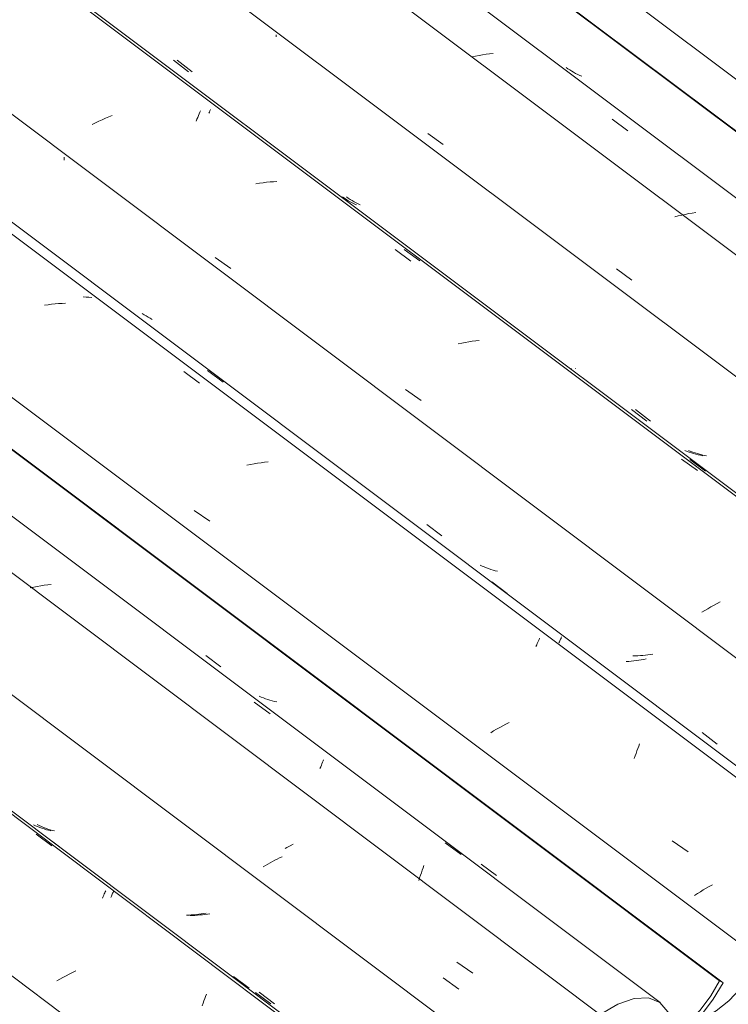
# Model space of a CAD drawing. Header units: metres. Extents: x 6.5 to 21.8, y 0.9 to 11.2.
# Tile 58 of 112: x 14.501 to 14.934, y 4.373 to 4.975. Entities that reach past the tile are written whole.
import ezdxf

# ---------------------------------------------------------------- set-up
doc = ezdxf.new("R2010")
doc.units = ezdxf.units.M
doc.layers.add('A-GLAZ-CWMG', color=7, linetype='Continuous', lineweight=5)
pattern_1 = [(35.687, (12.963, 6.495), (0.23241475, 0.22210937), [0.0118, -0.2028, 0.0118, -0.2028, -1.145]), (35.687, (12.963, 6.495), (0.23241475, 0.22210937), [-0.42922, 0.0118, -0.41741, 0.0118, -0.2028, -0.50075]), (35.687, (12.963, 6.495), (0.23241475, 0.22210937), [-1.073, 0.0118, -0.13127, 0.0118, -0.34588]), (137.177, (13.05, 6.586), (-0.1665248, 0.04396), [0.00654, -0.11229, 0.00654, -0.74603]), (137.177, (13.05, 6.586), (-0.1665248, 0.04396), [-0.12536, -0.11229, 0.00654, -0.23112, -0.39609]), (137.177, (13.05, 6.586), (-0.1665248, 0.04396), [-0.47531, 0.00654, -0.11229, 0.00654, -0.27073]), (137.177, (13.05, 6.586), (-0.1665248, 0.04396), [-0.60067, -0.07268, 0.00654, -0.19151]), (247.064, (13.079, 6.717), (-0.06588675, -0.266069), [0.0123, -0.21134, 0.0123, -1.404]), (247.064, (13.079, 6.717), (-0.06588675, -0.266069), [-0.23595, -0.21134, 0.0123, -0.43499, -0.74548]), (247.064, (13.079, 6.717), (-0.06588675, -0.266069), [-0.89458, 0.0123, -0.21134, 0.0123, -0.50954]), (247.064, (13.079, 6.717), (-0.06588675, -0.266069), [-1.131, -0.1368, 0.0123, -0.36044])]

# ---------------------------------------------------------------- blocks, each defined once
blk = doc.blocks.new('FP_168-ISO_02')
at = {"layer": 'A-GLAZ-CWMG'}
blk.add_line((14.75544, 4.29408), (12.69776, 5.83849), dxfattribs=at)
at = {"layer": 'A-GLAZ-CWMG', "color": 9, "true_color": 0xc0c0c0}
for p, q in [((14.51064, 4.47694), (14.52025, 4.46985)), ((14.55235, 4.44037), (14.55266, 4.4411)), ((14.55266, 4.4411), (14.55295, 4.44177)), ((14.55295, 4.44177), (14.55321, 4.44239)), ((14.55127, 4.43788), (14.55165, 4.43876)), ((14.55165, 4.43876), (14.55201, 4.43959)), ((14.55201, 4.43959), (14.55235, 4.44037)), ((14.53488, 4.39347), (14.53289, 4.39248)), ((14.52519, 4.38832), (14.52333, 4.38724)), ((14.52708, 4.38939), (14.52519, 4.38832)), ((14.52899, 4.39044), (14.52708, 4.38939)), ((14.53093, 4.39147), (14.52899, 4.39044)), ((14.53289, 4.39248), (14.53093, 4.39147)), ((14.61269, 4.37359), (14.61322, 4.37504)), ((14.61322, 4.37504), (14.61374, 4.37645)), ((14.61374, 4.37645), (14.61426, 4.37782)), ((14.61426, 4.37782), (14.61477, 4.37913)), ((14.61215, 4.37209), (14.61269, 4.37359))]:
    blk.add_line(p, q, dxfattribs=at)
blk = doc.blocks.new('FP_169-ISO_02')
at = {"layer": 'A-GLAZ-CWMG', "color": 9, "true_color": 0xc0c0c0}
for p, q in [((14.51032, 4.48213), (14.50905, 4.48272)), ((14.5116, 4.48157), (14.51032, 4.48213)), ((14.51291, 4.48104), (14.5116, 4.48157)), ((14.51423, 4.48055), (14.51291, 4.48104)), ((14.51558, 4.4801), (14.51423, 4.48055)), ((14.51694, 4.47968), (14.51558, 4.4801)), ((14.51831, 4.47929), (14.51694, 4.47968)), ((14.5197, 4.47894), (14.51831, 4.47929)), ((14.60399, 4.42748), (14.60247, 4.42743)), ((14.60551, 4.42756), (14.60399, 4.42748)), ((14.60703, 4.42767), (14.60551, 4.42756)), ((14.60856, 4.42781), (14.60703, 4.42767)), ((14.61009, 4.42797), (14.60856, 4.42781)), ((14.61162, 4.42817), (14.61009, 4.42797)), ((14.61314, 4.42839), (14.61162, 4.42817)), ((14.61467, 4.42864), (14.61314, 4.42839)), ((14.64472, 4.38026), (14.65399, 4.37326))]:
    blk.add_line(p, q, dxfattribs=at)
blk = doc.blocks.new('FP_170-ISO_02')
at = {"layer": 'A-GLAZ-CWMG'}
blk.add_line((14.86801, 4.35721), (12.89476, 5.83824), dxfattribs=at)
at = {"layer": 'A-GLAZ-CWMG', "color": 9, "true_color": 0xc0c0c0}
for p, q in [((14.65362, 4.45941), (14.65221, 4.45862)), ((14.65505, 4.46018), (14.65362, 4.45941)), ((14.65651, 4.46095), (14.65505, 4.46018)), ((14.65798, 4.46169), (14.65651, 4.46095)), ((14.65947, 4.46243), (14.65798, 4.46169)), ((14.66097, 4.46314), (14.65947, 4.46243)), ((14.65082, 4.45782), (14.64945, 4.45701)), ((14.65221, 4.45862), (14.65082, 4.45782)), ((14.75932, 4.3891), (14.76887, 4.38226))]:
    blk.add_line(p, q, dxfattribs=at)
blk = doc.blocks.new('Rectangular Mullion - Telha Fibrocimento - Ondulada-V156-ISO_02')
at = {"layer": 'A-GLAZ-CWMG', "true_color": 0xc0c0c0}
h = blk.add_hatch(dxfattribs=at)
h.set_pattern_fill('FP_12', color=9, style=0, pattern_type=2)
h.set_pattern_definition(pattern_1)
h.paths.add_polyline_path([(14.22914, 3.99083), (14.22808, 3.99019), (14.22859, 3.99008), (14.22899, 3.99062)])
h.paths.add_polyline_path([(14.14545, 3.9154), (14.15719, 3.92421), (14.1664, 3.93364), (14.1729, 3.94187), (14.18617, 3.963), (14.19514, 3.97342), (14.20442, 3.9815), (14.21218, 3.98647), (14.22015, 3.98964), (14.22621, 3.99083), (14.22666, 3.9918), (14.22932, 3.99062), (14.23036, 3.98969), (14.23264, 3.98892), (14.24219, 3.98109), (14.24929, 3.97997), (14.2566, 3.98206), (14.25652, 3.98124), (14.26324, 3.98429), (14.26328, 3.98647), (14.26568, 3.98785), (14.26581, 3.98557), (14.27634, 3.99333), (14.28568, 4.00265), (14.29306, 4.01198), (14.30704, 4.03409), (14.31492, 4.04366), (14.32317, 4.05152), (14.33052, 4.05705), (14.3386, 4.06142), (14.34578, 4.06371), (14.34955, 4.06378), (14.34776, 4.06503), (14.35265, 4.06774), (14.35856, 4.06546), (14.36313, 4.05972), (14.36362, 4.0593), (14.36377, 4.05952), (14.36573, 4.05698), (14.36334, 4.05658), (14.36362, 4.0553), (14.36498, 4.05413), (14.36662, 4.05631), (14.36762, 4.05556), (14.36743, 4.05439), (14.3683, 4.0531), (14.37146, 4.05405), (14.3697, 4.05104), (14.37181, 4.05022), (14.37619, 4.05053), (14.3775, 4.05449), (14.37307, 4.05463), (14.36823, 4.05702), (14.36309, 4.06328), (14.35924, 4.06658), (14.35179, 4.06817), (14.34244, 4.0664), (14.33214, 4.06142), (14.32476, 4.05624), (14.32439, 4.05512), (14.32251, 4.0536), (14.32317, 4.05512), (14.31303, 4.04543), (14.30388, 4.03405), (14.29008, 4.01181), (14.28008, 4.0003), (14.2743, 3.99486), (14.26536, 3.98872), (14.2563, 3.98501), (14.25029, 3.98401), (14.24425, 3.98535), (14.23423, 3.99356), (14.22808, 3.99486), (14.21829, 3.99272), (14.2102, 3.98892), (14.19928, 3.98079), (14.19027, 3.97182), (14.18287, 3.96257), (14.1688, 3.94042), (14.16257, 3.93277), (14.15429, 3.92495), (14.14597, 3.91913), (14.14571, 3.91728)])
h.paths.add_polyline_path([(14.40914, 4.07314), (14.40881, 4.0736), (14.40767, 4.07221), (14.40884, 4.07295)])
h.paths.add_polyline_path([(14.37615, 4.05041), (14.37943, 4.05069), (14.38903, 4.05445), (14.39735, 4.05972), (14.40638, 4.06759), (14.41419, 4.07631), (14.42017, 4.08447), (14.43385, 4.10809), (14.44254, 4.11928), (14.452, 4.12876), (14.46133, 4.13594), (14.47136, 4.14123), (14.47951, 4.14355), (14.48661, 4.14352), (14.49291, 4.14047), (14.50046, 4.13121), (14.50601, 4.12888), (14.50788, 4.12892), (14.51252, 4.13319), (14.50848, 4.13311), (14.50292, 4.13587), (14.49531, 4.14517), (14.48833, 4.14799), (14.47826, 4.1472), (14.46826, 4.14343), (14.45712, 4.13636), (14.44575, 4.12629), (14.43629, 4.1155), (14.42914, 4.10553), (14.41614, 4.08235), (14.40767, 4.07162), (14.40289, 4.06665), (14.40229, 4.06697), (14.40093, 4.06518), (14.40079, 4.0658), (14.39237, 4.05972), (14.38507, 4.05612), (14.37941, 4.05424), (14.37898, 4.05135), (14.37652, 4.05053)])
h.paths.add_polyline_path([(14.3321, 4.06029), (14.33362, 4.06246), (14.33411, 4.06209), (14.33362, 4.06059)])
h.paths.add_polyline_path([(14.51221, 4.12901), (14.51391, 4.12932), (14.52193, 4.13216), (14.52961, 4.13658), (14.54022, 4.1456), (14.54779, 4.15393), (14.55528, 4.16453), (14.5673, 4.18469), (14.57549, 4.19506), (14.58517, 4.20452), (14.59409, 4.21114), (14.60152, 4.21523), (14.60472, 4.21644), (14.60875, 4.21886), (14.61596, 4.22218), (14.61087, 4.22199), (14.59978, 4.21784), (14.59155, 4.21306), (14.57963, 4.20296), (14.57069, 4.1932), (14.56179, 4.18065), (14.55061, 4.16168), (14.54246, 4.1515), (14.5348, 4.14413), (14.52789, 4.13899), (14.51985, 4.1349), (14.51714, 4.13401), (14.51252, 4.12925)])
h.paths.add_polyline_path([(14.63629, 4.20417), (14.64325, 4.2044), (14.65279, 4.20795), (14.66184, 4.21366), (14.66184, 4.21416), (14.66184, 4.21705), (14.65977, 4.21538), (14.65969, 4.21319), (14.65282, 4.21015), (14.65279, 4.21136), (14.6512, 4.21067), (14.64494, 4.2086), (14.63796, 4.2087), (14.63314, 4.21102), (14.62562, 4.21974), (14.62315, 4.22071), (14.6226, 4.21953), (14.61624, 4.21803), (14.61734, 4.2178), (14.62296, 4.21538), (14.63071, 4.20637), (14.63366, 4.20521)])
h.paths.add_polyline_path([(14.62507, 4.21899), (14.62457, 4.21954), (14.62547, 4.21953)])
h.paths.add_polyline_path([(14.73011, 4.29137), (14.72859, 4.28921), (14.73029, 4.28975), (14.73064, 4.29121)])
h.paths.add_polyline_path([(14.66632, 4.22065), (14.67222, 4.22512), (14.68133, 4.23434), (14.68516, 4.23954), (14.6966, 4.2588), (14.70617, 4.27075), (14.71521, 4.27978), (14.71941, 4.28347), (14.71965, 4.28305), (14.72122, 4.28439), (14.72134, 4.28521), (14.73232, 4.29236), (14.74124, 4.29603), (14.74361, 4.2967), (14.73959, 4.2963), (14.73011, 4.29286), (14.71965, 4.28643), (14.70951, 4.2778), (14.70037, 4.2678), (14.69284, 4.25755), (14.67905, 4.23484), (14.67416, 4.22855), (14.66748, 4.22158)])
h.paths.add_polyline_path([(14.76568, 4.27907), (14.76749, 4.27944), (14.76619, 4.27995), (14.76795, 4.28296), (14.76448, 4.28192), (14.76373, 4.28372), (14.76426, 4.28478), (14.76311, 4.28522), (14.7613, 4.28282), (14.75984, 4.28522), (14.7601, 4.28593), (14.76245, 4.28596), (14.7601, 4.28821), (14.75967, 4.2878), (14.75909, 4.28975), (14.75505, 4.29437), (14.74819, 4.29658), (14.74424, 4.29394), (14.74603, 4.29269), (14.74618, 4.29262), (14.75204, 4.29037), (14.7601, 4.28122), (14.76471, 4.27944)])
h.paths.add_polyline_path([(14.772, 4.27929), (14.77301, 4.27944), (14.77557, 4.28029), (14.77547, 4.28326), (14.77631, 4.28348), (14.78457, 4.28628), (14.7891, 4.28876), (14.78918, 4.28798), (14.79164, 4.29033), (14.79727, 4.29471), (14.79742, 4.29409), (14.79878, 4.29588), (14.79969, 4.29588), (14.80718, 4.30409), (14.81369, 4.31296), (14.82308, 4.32979), (14.82763, 4.33723), (14.83277, 4.34441), (14.82562, 4.33641), (14.82127, 4.33067), (14.80984, 4.31158), (14.8022, 4.30205), (14.79609, 4.29588), (14.78818, 4.28975), (14.78018, 4.28547), (14.77441, 4.28354), (14.77431, 4.2833), (14.77262, 4.27932)])
h.paths.add_polyline_path([(14.80354, 4.30073), (14.8053, 4.30251), (14.80563, 4.30205), (14.80416, 4.30112)])
h.paths.add_polyline_path([(14.83463, 4.34279), (14.83724, 4.34508), (14.8445, 4.35038), (14.84967, 4.35314), (14.85494, 4.35489), (14.86088, 4.35489), (14.86473, 4.35341), (14.87175, 4.34565), (14.87736, 4.3436), (14.8843, 4.34392), (14.89354, 4.34736), (14.90126, 4.35196), (14.91095, 4.36016), (14.9193, 4.36938), (14.9261, 4.37892), (14.93036, 4.38607), (14.92815, 4.38734), (14.92059, 4.3751), (14.91368, 4.36658), (14.909, 4.36163), (14.90045, 4.35481), (14.8922, 4.35025), (14.88629, 4.34819), (14.87888, 4.34819), (14.87474, 4.34966), (14.86645, 4.35792), (14.86189, 4.3593), (14.85523, 4.35863), (14.84831, 4.35598), (14.84309, 4.35248), (14.83513, 4.34345), (14.83474, 4.34294)])
at = {"layer": 'A-GLAZ-CWMG'}
for p, q in [((14.92815, 4.38734), (12.95144, 5.87097)), ((14.93036, 4.38607), (12.95173, 5.87114)), ((14.81604, 4.32179), (12.83871, 5.80588)), ((14.68668, 4.24701), (12.70928, 5.73116)), ((14.93036, 4.38607), (14.92815, 4.38734))]:
    blk.add_line(p, q, dxfattribs=at)
for points in [[(14.92815, 4.38734, 0), (14.92284, 4.37812, 0), (14.91633, 4.36938, 0), (14.909, 4.36163, 0), (14.90126, 4.35529, 0), (14.89354, 4.35072, 0), (14.88629, 4.34819, 0), (14.8799, 4.34783, 0), (14.87474, 4.34966, 0), (14.8711, 4.35358, 0)], [(14.86778, 4.34994, 0), (14.87175, 4.34565, 0), (14.87736, 4.3436, 0), (14.8843, 4.34392, 0), (14.8922, 4.34658, 0), (14.90061, 4.35144, 0), (14.90908, 4.35823, 0), (14.91715, 4.36658, 0), (14.92438, 4.37603, 0), (14.93036, 4.38607, 0)]]:
    blk.add_polyline3d(points, dxfattribs=at)
for name in ['FP_168-ISO_02', 'FP_170-ISO_02', 'FP_169-ISO_02']:
    blk.add_blockref(name, (0, 0), dxfattribs=at)
blk = doc.blocks.new('FP_181-ISO_02')
at = {"layer": 'A-GLAZ-CWMG'}
blk.add_line((14.75791, 4.29434), (12.70023, 5.83874), dxfattribs=at)
at = {"layer": 'A-GLAZ-CWMG', "color": 9, "true_color": 0xc0c0c0}
for p, q in [((14.51537, 4.47637), (14.52494, 4.46925)), ((14.55745, 4.44083), (14.55768, 4.44135)), ((14.55768, 4.44135), (14.55788, 4.44184)), ((14.55788, 4.44184), (14.55807, 4.44228)), ((14.55634, 4.43832), (14.55665, 4.43901)), ((14.55665, 4.43901), (14.55693, 4.43966)), ((14.55693, 4.43966), (14.5572, 4.44026)), ((14.5572, 4.44026), (14.55745, 4.44083)), ((14.63123, 4.38995), (14.64077, 4.3828))]:
    blk.add_line(p, q, dxfattribs=at)
blk = doc.blocks.new('FP_182-ISO_02')
at = {"layer": 'A-GLAZ-CWMG', "color": 9, "true_color": 0xc0c0c0}
for p, q in [((14.51262, 4.48216), (14.51136, 4.48276)), ((14.5139, 4.48159), (14.51262, 4.48216)), ((14.5152, 4.48105), (14.5139, 4.48159)), ((14.51652, 4.48055), (14.5152, 4.48105)), ((14.51786, 4.48008), (14.51652, 4.48055)), ((14.51921, 4.47965), (14.51786, 4.48008)), ((14.52058, 4.47925), (14.51921, 4.47965)), ((14.52197, 4.47888), (14.52058, 4.47925)), ((14.6062, 4.42726), (14.60468, 4.42722)), ((14.60771, 4.42732), (14.6062, 4.42726)), ((14.60924, 4.42742), (14.60771, 4.42732)), ((14.61076, 4.42754), (14.60924, 4.42742)), ((14.61229, 4.42769), (14.61076, 4.42754)), ((14.61382, 4.42787), (14.61229, 4.42769)), ((14.61535, 4.42808), (14.61382, 4.42787)), ((14.61688, 4.42832), (14.61535, 4.42808)), ((14.64702, 4.38033), (14.65629, 4.37334))]:
    blk.add_line(p, q, dxfattribs=at)
blk = doc.blocks.new('FP_183-ISO_02')
at = {"layer": 'A-GLAZ-CWMG'}
blk.add_line((14.89191, 4.374), (12.83423, 5.9184), dxfattribs=at)
at = {"layer": 'A-GLAZ-CWMG', "color": 9, "true_color": 0xc0c0c0}
for p, q in [((14.50925, 4.62796), (14.50709, 4.62749)), ((14.5114, 4.62838), (14.50925, 4.62796)), ((14.51355, 4.62875), (14.5114, 4.62838)), ((14.5157, 4.62908), (14.51355, 4.62875)), ((14.51784, 4.62936), (14.5157, 4.62908)), ((14.51997, 4.6296), (14.51784, 4.62936)), ((14.64396, 4.55755), (14.6536, 4.55048)), ((14.68493, 4.51912), (14.68531, 4.52002)), ((14.68531, 4.52002), (14.68567, 4.52087)), ((14.68567, 4.52087), (14.68601, 4.52167)), ((14.68601, 4.52167), (14.68633, 4.52242)), ((14.68411, 4.51717), (14.68453, 4.51817)), ((14.68453, 4.51817), (14.68493, 4.51912)), ((14.76067, 4.47171), (14.77028, 4.46461)), ((14.66392, 4.46876), (14.66282, 4.46816)), ((14.66586, 4.46979), (14.66392, 4.46876)), ((14.66782, 4.4708), (14.66586, 4.46979)), ((14.74551, 4.45187), (14.74604, 4.4534)), ((14.74604, 4.4534), (14.74657, 4.45488)), ((14.74657, 4.45488), (14.74709, 4.45633)), ((14.74709, 4.45633), (14.74761, 4.45773)), ((14.74444, 4.44869), (14.74498, 4.4503)), ((14.74498, 4.4503), (14.74551, 4.45187)), ((14.7677, 4.39866), (14.77739, 4.392))]:
    blk.add_line(p, q, dxfattribs=at)
blk = doc.blocks.new('FP_184-ISO_02')
at = {"layer": 'A-GLAZ-CWMG', "color": 9, "true_color": 0xc0c0c0}
for p, q in [((14.61435, 4.58619), (14.6236, 4.57917)), ((14.64821, 4.5607), (14.64692, 4.56126)), ((14.64951, 4.56018), (14.64821, 4.5607)), ((14.65084, 4.5597), (14.64951, 4.56018)), ((14.65219, 4.55925), (14.65084, 4.5597)), ((14.65355, 4.55884), (14.65219, 4.55925)), ((14.65493, 4.55846), (14.65355, 4.55884)), ((14.65632, 4.55811), (14.65493, 4.55846)), ((14.65773, 4.5578), (14.65632, 4.55811)), ((14.78259, 4.45869), (14.79185, 4.45169))]:
    blk.add_line(p, q, dxfattribs=at)
blk = doc.blocks.new('FP_185-ISO_02')
at = {"layer": 'A-GLAZ-CWMG'}
blk.add_line((15.02246, 4.4484), (12.96478, 5.9928), dxfattribs=at)
at = {"layer": 'A-GLAZ-CWMG', "color": 9, "true_color": 0xc0c0c0}
for p, q in [((14.51804, 4.80049), (14.51589, 4.80016)), ((14.52019, 4.80077), (14.51804, 4.80049)), ((14.52232, 4.80101), (14.52019, 4.80077)), ((14.52445, 4.80119), (14.52232, 4.80101)), ((14.52657, 4.80132), (14.52445, 4.80119)), ((14.52868, 4.8014), (14.52657, 4.80132)), ((14.60086, 4.75968), (14.6105, 4.75266)), ((14.64166, 4.70291), (14.63951, 4.70247)), ((14.64382, 4.70331), (14.64166, 4.70291)), ((14.64597, 4.70366), (14.64382, 4.70331)), ((14.64812, 4.70397), (14.64597, 4.70366)), ((14.65026, 4.70422), (14.64812, 4.70397)), ((14.65239, 4.70442), (14.65026, 4.70422)), ((14.6072, 4.67483), (14.61682, 4.66817)), ((14.81605, 4.59161), (14.81647, 4.59258)), ((14.81647, 4.59258), (14.81687, 4.5935)), ((14.81687, 4.5935), (14.81724, 4.59437)), ((14.81724, 4.59437), (14.8176, 4.59519)), ((14.8176, 4.59519), (14.81793, 4.59595)), ((14.81793, 4.59595), (14.81824, 4.59667)), ((14.79773, 4.54425), (14.7958, 4.54321)), ((14.79968, 4.54527), (14.79773, 4.54425)), ((14.79019, 4.53999), (14.78838, 4.53889)), ((14.79203, 4.54108), (14.79019, 4.53999)), ((14.7939, 4.54215), (14.79203, 4.54108)), ((14.7958, 4.54321), (14.7939, 4.54215)), ((14.8788, 4.53079), (14.87933, 4.53219)), ((14.87666, 4.52476), (14.8772, 4.52633)), ((14.8772, 4.52633), (14.87774, 4.52786)), ((14.87774, 4.52786), (14.87827, 4.52935)), ((14.87827, 4.52935), (14.8788, 4.53079)), ((14.87612, 4.52314), (14.87666, 4.52476)), ((14.89928, 4.47281), (14.90894, 4.46612)), ((14.91645, 4.44173), (14.91469, 4.44061)), ((14.91825, 4.44283), (14.91645, 4.44173)), ((14.92008, 4.44393), (14.91825, 4.44283)), ((14.92194, 4.44501), (14.92008, 4.44393)), ((14.92383, 4.44607), (14.92194, 4.44501)), ((14.91469, 4.44061), (14.91295, 4.43948))]:
    blk.add_line(p, q, dxfattribs=at)
blk = doc.blocks.new('FP_186-ISO_02')
at = {"layer": 'A-GLAZ-CWMG', "color": 9, "true_color": 0xc0c0c0}
for p, q in [((14.52777, 4.88881), (14.52779, 4.8898)), ((14.52779, 4.8898), (14.52779, 4.89078)), ((14.87276, 4.58254), (14.87124, 4.58244)), ((14.87429, 4.58268), (14.87276, 4.58254)), ((14.87582, 4.58284), (14.87429, 4.58268)), ((14.87734, 4.58304), (14.87582, 4.58284)), ((14.87887, 4.58326), (14.87734, 4.58304)), ((14.8804, 4.58351), (14.87887, 4.58326)), ((14.88193, 4.58378), (14.8804, 4.58351)), ((14.88345, 4.58408), (14.88193, 4.58378))]:
    blk.add_line(p, q, dxfattribs=at)
blk = doc.blocks.new('FP_187-ISO_02')
at = {"layer": 'A-GLAZ-CWMG'}
blk.add_line((15.15193, 4.52299), (13.09425, 6.0674), dxfattribs=at)
at = {"layer": 'A-GLAZ-CWMG', "color": 9, "true_color": 0xc0c0c0}
for p, q in [((14.60987, 4.91611), (14.61032, 4.91716)), ((14.61032, 4.91716), (14.61074, 4.91816)), ((14.61074, 4.91816), (14.61115, 4.91911)), ((14.54691, 4.91166), (14.54492, 4.91068)), ((14.54893, 4.91261), (14.54691, 4.91166)), ((14.55096, 4.91354), (14.54893, 4.91261)), ((14.55302, 4.91443), (14.55096, 4.91354)), ((14.55509, 4.9153), (14.55302, 4.91443)), ((14.55718, 4.91613), (14.55509, 4.9153)), ((14.60845, 4.91267), (14.60894, 4.91386)), ((14.60894, 4.91386), (14.60941, 4.91501)), ((14.60941, 4.91501), (14.60987, 4.91611)), ((14.64717, 4.87477), (14.64501, 4.87442)), ((14.64931, 4.87507), (14.64717, 4.87477)), ((14.65145, 4.87532), (14.64931, 4.87507)), ((14.65359, 4.87552), (14.65145, 4.87532)), ((14.65571, 4.87566), (14.65359, 4.87552)), ((14.65782, 4.87576), (14.65571, 4.87566)), ((14.73003, 4.8342), (14.73967, 4.82719)), ((14.62008, 4.82939), (14.62967, 4.82273)), ((14.77713, 4.77819), (14.77498, 4.77786)), ((14.77928, 4.77846), (14.77713, 4.77819)), ((14.78141, 4.77869), (14.77928, 4.77846)), ((14.77067, 4.77707), (14.76852, 4.77661)), ((14.77283, 4.77749), (14.77067, 4.77707)), ((14.77498, 4.77786), (14.77283, 4.77749)), ((14.7364, 4.74866), (14.746, 4.742)), ((14.90502, 4.70622), (14.91463, 4.69915)), ((14.92292, 4.61582), (14.92107, 4.61474)), ((14.9248, 4.61689), (14.92292, 4.61582)), ((14.92671, 4.61794), (14.9248, 4.61689)), ((14.92865, 4.61898), (14.92671, 4.61794)), ((14.91925, 4.61364), (14.91746, 4.61254)), ((14.92107, 4.61474), (14.91925, 4.61364))]:
    blk.add_line(p, q, dxfattribs=at)
blk = doc.blocks.new('FP_188-ISO_02')
at = {"layer": 'A-GLAZ-CWMG', "color": 9, "true_color": 0xc0c0c0}
for p, q in [((14.65741, 4.96416), (14.65742, 4.9654)), ((14.59456, 4.94997), (14.60379, 4.9429)), ((14.69905, 4.86558), (14.69791, 4.86637)), ((14.70021, 4.86482), (14.69905, 4.86558)), ((14.70139, 4.8641), (14.70021, 4.86482)), ((14.7026, 4.86341), (14.70139, 4.8641)), ((14.70383, 4.86275), (14.7026, 4.86341)), ((14.70507, 4.86213), (14.70383, 4.86275)), ((14.70634, 4.86154), (14.70507, 4.86213)), ((14.83787, 4.76132), (14.83784, 4.76139)), ((14.87445, 4.73638), (14.88369, 4.72935)), ((14.90831, 4.71089), (14.907, 4.71141)), ((14.90964, 4.71041), (14.90831, 4.71089)), ((14.91098, 4.70996), (14.90964, 4.71041)), ((14.91235, 4.70955), (14.91098, 4.70996)), ((14.91373, 4.70918), (14.91235, 4.70955)), ((14.91512, 4.70883), (14.91373, 4.70918)), ((14.91653, 4.70853), (14.91512, 4.70883)), ((14.91795, 4.70825), (14.91653, 4.70853))]:
    blk.add_line(p, q, dxfattribs=at)
blk = doc.blocks.new('FP_189-ISO_02')
at = {"layer": 'A-GLAZ-CWMG'}
blk.add_line((15.26449, 4.58612), (13.29124, 6.06715), dxfattribs=at)
at = {"layer": 'A-GLAZ-CWMG', "color": 9, "true_color": 0xc0c0c0}
for p, q in [((14.7499, 4.90519), (14.75941, 4.89837)), ((14.86516, 4.82245), (14.87467, 4.81562))]:
    blk.add_line(p, q, dxfattribs=at)
blk = doc.blocks.new('Rectangular Mullion - Telha Fibrocimento - Ondulada-V175-ISO_02')
at = {"layer": 'A-GLAZ-CWMG', "true_color": 0xc0c0c0}
h = blk.add_hatch(dxfattribs=at)
h.set_pattern_fill('FP_12', color=9, style=0, pattern_type=2)
h.set_pattern_definition(pattern_1)
h.paths.add_polyline_path([(14.62562, 4.21974), (14.62457, 4.2191), (14.62507, 4.21899), (14.62547, 4.21953)])
h.paths.add_polyline_path([(14.54193, 4.14431), (14.55367, 4.15312), (14.56288, 4.16255), (14.56939, 4.17078), (14.58265, 4.19191), (14.59163, 4.20234), (14.6009, 4.21041), (14.60866, 4.21538), (14.61663, 4.21855), (14.6227, 4.21974), (14.62315, 4.22071), (14.62581, 4.21953), (14.62684, 4.2186), (14.62913, 4.21783), (14.63867, 4.21), (14.64578, 4.20888), (14.65308, 4.21097), (14.65301, 4.21015), (14.65972, 4.2132), (14.65991, 4.2155), (14.66223, 4.21736), (14.66229, 4.21448), (14.67282, 4.22224), (14.68216, 4.23156), (14.68954, 4.24089), (14.70352, 4.263), (14.71141, 4.27257), (14.72005, 4.28074), (14.727, 4.28596), (14.73509, 4.29033), (14.74227, 4.29262), (14.74603, 4.29269), (14.74424, 4.29394), (14.74913, 4.29665), (14.75505, 4.29437), (14.75958, 4.28919), (14.7601, 4.28821), (14.76025, 4.28843), (14.76221, 4.28589), (14.75982, 4.28549), (14.7601, 4.28421), (14.76147, 4.28304), (14.76311, 4.28522), (14.7641, 4.28447), (14.76391, 4.2833), (14.76478, 4.28201), (14.76795, 4.28296), (14.76619, 4.27995), (14.7683, 4.27913), (14.77268, 4.27944), (14.77399, 4.2834), (14.76955, 4.28354), (14.76472, 4.28593), (14.75958, 4.2922), (14.75574, 4.29549), (14.74827, 4.29708), (14.73892, 4.29531), (14.72862, 4.29033), (14.72125, 4.28515), (14.72088, 4.28403), (14.719, 4.28251), (14.71965, 4.28403), (14.70951, 4.27434), (14.70037, 4.26296), (14.68656, 4.24072), (14.67656, 4.22921), (14.67078, 4.22377), (14.66184, 4.21763), (14.65279, 4.21392), (14.64677, 4.21293), (14.64073, 4.21426), (14.63071, 4.22247), (14.62457, 4.22377), (14.61478, 4.22164), (14.60668, 4.21783), (14.59737, 4.21123), (14.58676, 4.20073), (14.57847, 4.19005), (14.56647, 4.17078), (14.55663, 4.15938), (14.55077, 4.15386), (14.54246, 4.14804), (14.5422, 4.14619)])
h.paths.add_polyline_path([(14.80563, 4.30205), (14.8053, 4.30251), (14.80416, 4.30112), (14.80533, 4.30186)])
h.paths.add_polyline_path([(14.77264, 4.27932), (14.77592, 4.2796), (14.78551, 4.28336), (14.79238, 4.28743), (14.80287, 4.2965), (14.81067, 4.30522), (14.81666, 4.31338), (14.83034, 4.337), (14.83764, 4.34672), (14.84849, 4.35767), (14.85781, 4.36485), (14.86784, 4.37014), (14.87602, 4.37246), (14.88309, 4.37243), (14.88939, 4.36938), (14.89694, 4.36012), (14.9025, 4.35779), (14.90436, 4.35783), (14.909, 4.3621), (14.90496, 4.36202), (14.89941, 4.36478), (14.8918, 4.37408), (14.88481, 4.3769), (14.87474, 4.37611), (14.86475, 4.37234), (14.85301, 4.36478), (14.8422, 4.35517), (14.83277, 4.34441), (14.82562, 4.33444), (14.81262, 4.31126), (14.80416, 4.30053), (14.79938, 4.29556), (14.79878, 4.29588), (14.79742, 4.29409), (14.79727, 4.29471), (14.789, 4.28871), (14.78156, 4.28503), (14.77589, 4.28315), (14.77547, 4.28026), (14.77301, 4.27944)])
h.paths.add_polyline_path([(14.72859, 4.28921), (14.73011, 4.29137), (14.73064, 4.29121), (14.73011, 4.2895)])
h.paths.add_polyline_path([(14.90869, 4.35792), (14.91039, 4.35823), (14.91939, 4.36163), (14.92815, 4.36714), (14.9367, 4.37451), (14.94428, 4.38284), (14.95176, 4.39345), (14.96379, 4.4136), (14.97197, 4.42397), (14.98166, 4.43343), (14.99057, 4.44005), (14.99801, 4.44415), (15.0012, 4.44535), (15.00523, 4.44777), (15.01245, 4.45109), (15.00736, 4.4509), (14.99801, 4.44777), (14.98804, 4.44197), (14.97612, 4.43187), (14.96717, 4.42212), (14.95827, 4.40956), (14.9471, 4.39059), (14.9412, 4.38277), (14.93151, 4.37322), (14.92438, 4.3679), (14.91633, 4.36381), (14.91362, 4.36293), (14.909, 4.35816)])
h.paths.add_polyline_path([(15.03277, 4.43308), (15.03973, 4.43331), (15.04927, 4.43686), (15.05833, 4.44257), (15.05833, 4.44307), (15.05833, 4.44596), (15.05625, 4.44429), (15.05618, 4.4421), (15.04931, 4.43907), (15.04927, 4.44027), (15.04769, 4.43958), (15.04143, 4.43751), (15.03445, 4.43761), (15.02962, 4.43993), (15.02211, 4.44865), (15.01963, 4.44962), (15.01909, 4.44844), (15.01272, 4.44694), (15.01383, 4.44671), (15.01945, 4.44429), (15.0272, 4.43529)])
h.paths.add_polyline_path([(15.02156, 4.4479), (15.02105, 4.44845), (15.02195, 4.44844)])
h.paths.add_polyline_path([(15.12659, 4.52028), (15.12507, 4.51812), (15.12672, 4.51844), (15.12713, 4.52012)])
h.paths.add_polyline_path([(15.06281, 4.44956), (15.06871, 4.45403), (15.07781, 4.46325), (15.08164, 4.46845), (15.09433, 4.48938), (15.10188, 4.49885), (15.11169, 4.50869), (15.1159, 4.51238), (15.11614, 4.51196), (15.1177, 4.51322), (15.11782, 4.51412), (15.12881, 4.52127), (15.13772, 4.52494), (15.1401, 4.52561), (15.13608, 4.52521), (15.12659, 4.52177), (15.11614, 4.51534), (15.106, 4.50671), (15.09685, 4.49671), (15.08933, 4.48646), (15.07554, 4.46375), (15.07129, 4.45812), (15.06396, 4.45049)])
h.paths.add_polyline_path([(15.16216, 4.50798), (15.16398, 4.50835), (15.16267, 4.50886), (15.16443, 4.51187), (15.16097, 4.51083), (15.16022, 4.51263), (15.16074, 4.51369), (15.15959, 4.51413), (15.15779, 4.51173), (15.15632, 4.51413), (15.15659, 4.51484), (15.15893, 4.51487), (15.15659, 4.51712), (15.15615, 4.51671), (15.15558, 4.51866), (15.15153, 4.52328), (15.14467, 4.52549), (15.14099, 4.52266), (15.14252, 4.5216), (15.14266, 4.52153), (15.14853, 4.51928), (15.15659, 4.51013), (15.1612, 4.50835)])
h.paths.add_polyline_path([(15.16848, 4.5082), (15.16949, 4.50835), (15.17205, 4.5092), (15.17195, 4.51217), (15.1728, 4.51239), (15.18106, 4.51519), (15.18559, 4.51768), (15.18567, 4.51689), (15.18813, 4.51924), (15.19376, 4.52362), (15.1939, 4.523), (15.19526, 4.52479), (15.19617, 4.52479), (15.20366, 4.533), (15.21, 4.54159), (15.21957, 4.5587), (15.22415, 4.56621), (15.22926, 4.57332), (15.22211, 4.56532), (15.21776, 4.55959), (15.20632, 4.54049), (15.19868, 4.53096), (15.19159, 4.524), (15.18466, 4.51866), (15.17674, 4.5144), (15.1709, 4.51245), (15.1708, 4.51221), (15.1691, 4.50823)])
h.paths.add_polyline_path([(15.20002, 4.52964), (15.20178, 4.53143), (15.20211, 4.53096), (15.20064, 4.53003)])
h.paths.add_polyline_path([(15.23112, 4.5717), (15.23443, 4.57456), (15.24099, 4.57929), (15.24672, 4.58224), (15.25259, 4.58385), (15.25737, 4.5838), (15.26126, 4.58227), (15.26824, 4.57456), (15.27384, 4.57252), (15.28079, 4.57283), (15.29003, 4.57627), (15.29775, 4.58087), (15.30744, 4.58908), (15.31578, 4.59829), (15.32293, 4.60841), (15.32684, 4.61498), (15.32464, 4.61625), (15.31777, 4.60494), (15.31017, 4.59549), (15.30364, 4.58903), (15.29709, 4.58381), (15.28868, 4.57916), (15.28277, 4.5771), (15.27537, 4.5771), (15.27123, 4.57857), (15.26293, 4.58683), (15.25838, 4.58821), (15.25171, 4.58754), (15.24479, 4.5849), (15.23958, 4.58139), (15.23161, 4.57236), (15.23123, 4.57185)])
at = {"layer": 'A-GLAZ-CWMG'}
for p, q in [((15.32464, 4.61625), (13.34792, 6.09988)), ((15.32684, 4.61498), (13.34822, 6.10005)), ((15.21252, 4.5507), (13.2352, 6.0348)), ((15.08316, 4.47592), (13.10577, 5.96007)), ((14.95311, 4.40066), (12.97558, 5.88491))]:
    blk.add_line(p, q, dxfattribs=at)
for points in [[(14.95311, 4.40066, 0), (14.94775, 4.39146, 0), (14.9412, 4.38277, 0), (14.93384, 4.3751, 0), (14.9261, 4.36888, 0), (14.91841, 4.36448, 0), (14.91123, 4.36215, 0), (14.90496, 4.36202, 0), (14.89997, 4.3641, 0), (14.89654, 4.36827, 0)], [(14.89654, 4.36827, 0), (14.8918, 4.37408, 0), (14.88481, 4.3769, 0), (14.87602, 4.37655, 0), (14.86595, 4.37306, 0), (14.85523, 4.36663, 0), (14.8445, 4.35767, 0), (14.83443, 4.34672, 0), (14.82562, 4.33444, 0), (14.81862, 4.32159, 0)]]:
    blk.add_polyline3d(points, dxfattribs=at)
for name in ['FP_187-ISO_02', 'FP_189-ISO_02', 'FP_185-ISO_02', 'FP_188-ISO_02', 'FP_183-ISO_02', 'FP_186-ISO_02', 'FP_181-ISO_02', 'FP_184-ISO_02', 'FP_182-ISO_02']:
    blk.add_blockref(name, (0, 0), dxfattribs=at)
blk = doc.blocks.new('FP_198-ISO_02')
at = {"layer": 'A-GLAZ-CWMG'}
blk.add_line((15.03001, 4.44996), (13.05642, 5.93125), dxfattribs=at)
at = {"layer": 'A-GLAZ-CWMG', "color": 9, "true_color": 0xc0c0c0}
for p, q in [((14.54118, 4.80516), (14.5394, 4.80524)), ((14.54294, 4.80504), (14.54118, 4.80516)), ((14.54468, 4.80488), (14.54294, 4.80504)), ((14.61542, 4.76029), (14.62498, 4.75321)), ((14.789, 4.63121), (14.79853, 4.62409)), ((14.83153, 4.59706), (14.8317, 4.59746)), ((14.83005, 4.59378), (14.83035, 4.59443)), ((14.83035, 4.59443), (14.83063, 4.59505)), ((14.83063, 4.59505), (14.83089, 4.59561)), ((14.83089, 4.59561), (14.83112, 4.59614)), ((14.83112, 4.59614), (14.83134, 4.59662)), ((14.83134, 4.59662), (14.83153, 4.59706))]:
    blk.add_line(p, q, dxfattribs=at)
blk = doc.blocks.new('FP_199-ISO_02')
at = {"layer": 'A-GLAZ-CWMG', "color": 9, "true_color": 0xc0c0c0}
for p, q in [((14.5767, 4.79439), (14.57556, 4.79518)), ((14.57787, 4.79364), (14.5767, 4.79439)), ((14.57906, 4.79292), (14.57787, 4.79364)), ((14.58027, 4.79223), (14.57906, 4.79292)), ((14.5815, 4.79157), (14.58027, 4.79223)), ((14.74934, 4.66629), (14.75859, 4.65927)), ((14.78318, 4.64081), (14.78191, 4.64141)), ((14.78446, 4.64025), (14.78318, 4.64081)), ((14.78577, 4.63972), (14.78446, 4.64025)), ((14.78709, 4.63922), (14.78577, 4.63972)), ((14.78844, 4.63876), (14.78709, 4.63922)), ((14.7898, 4.63833), (14.78844, 4.63876)), ((14.79117, 4.63794), (14.7898, 4.63833)), ((14.79256, 4.63757), (14.79117, 4.63794)), ((14.87678, 4.5859), (14.87527, 4.58587)), ((14.87831, 4.58596), (14.87678, 4.5859)), ((14.87983, 4.58604), (14.87831, 4.58596)), ((14.88136, 4.58616), (14.87983, 4.58604)), ((14.88289, 4.5863), (14.88136, 4.58616)), ((14.88442, 4.58648), (14.88289, 4.5863)), ((14.88595, 4.58667), (14.88442, 4.58648)), ((14.88749, 4.5869), (14.88595, 4.58667)), ((14.91752, 4.53897), (14.92677, 4.53198))]:
    blk.add_line(p, q, dxfattribs=at)
blk = doc.blocks.new('FP_200-ISO_02')
at = {"layer": 'A-GLAZ-CWMG'}
blk.add_line((15.15439, 4.52325), (13.09671, 6.06765), dxfattribs=at)
at = {"layer": 'A-GLAZ-CWMG', "color": 9, "true_color": 0xc0c0c0}
for p, q in [((14.61621, 4.91751), (14.61656, 4.91829)), ((14.61656, 4.91829), (14.61689, 4.91903)), ((14.61689, 4.91903), (14.6172, 4.91973)), ((14.7356, 4.8343), (14.7452, 4.82726)), ((14.90997, 4.70586), (14.91954, 4.69877))]:
    blk.add_line(p, q, dxfattribs=at)
blk = doc.blocks.new('FP_201-ISO_02')
at = {"layer": 'A-GLAZ-CWMG', "color": 9, "true_color": 0xc0c0c0}
for p, q in [((14.59689, 4.94992), (14.60612, 4.94285)), ((14.70142, 4.86565), (14.70029, 4.86645)), ((14.70257, 4.86489), (14.70142, 4.86565)), ((14.70375, 4.86415), (14.70257, 4.86489)), ((14.70495, 4.86346), (14.70375, 4.86415)), ((14.70617, 4.86279), (14.70495, 4.86346)), ((14.70742, 4.86216), (14.70617, 4.86279)), ((14.70868, 4.86156), (14.70742, 4.86216)), ((14.84023, 4.76141), (14.84019, 4.76148)), ((14.87675, 4.73639), (14.88599, 4.72936)), ((14.9106, 4.7109), (14.9093, 4.71142)), ((14.91193, 4.7104), (14.9106, 4.7109)), ((14.91327, 4.70995), (14.91193, 4.7104)), ((14.91463, 4.70952), (14.91327, 4.70995)), ((14.916, 4.70913), (14.91463, 4.70952)), ((14.91739, 4.70878), (14.916, 4.70913)), ((14.9188, 4.70846), (14.91739, 4.70878)), ((14.92022, 4.70817), (14.9188, 4.70846))]:
    blk.add_line(p, q, dxfattribs=at)
blk = doc.blocks.new('FP_202-ISO_02')
at = {"layer": 'A-GLAZ-CWMG'}
blk.add_line((15.28839, 4.60291), (13.23071, 6.14731), dxfattribs=at)
at = {"layer": 'A-GLAZ-CWMG', "color": 9, "true_color": 0xc0c0c0}
for p, q in [((14.77911, 4.95248), (14.77696, 4.95203)), ((14.78127, 4.95289), (14.77911, 4.95248)), ((14.78342, 4.95325), (14.78127, 4.95289)), ((14.78556, 4.95356), (14.78342, 4.95325)), ((14.7877, 4.95383), (14.78556, 4.95356)), ((14.78984, 4.95405), (14.7877, 4.95383)), ((14.86258, 4.91385), (14.87225, 4.90688)), ((14.91154, 4.85654), (14.90939, 4.85617)), ((14.91369, 4.85687), (14.91154, 4.85654)), ((14.90293, 4.85478), (14.90078, 4.85423)), ((14.90508, 4.85528), (14.90293, 4.85478)), ((14.90724, 4.85575), (14.90508, 4.85528)), ((14.90939, 4.85617), (14.90724, 4.85575))]:
    blk.add_line(p, q, dxfattribs=at)
blk = doc.blocks.new('FP_203-ISO_02')
at = {"layer": 'A-GLAZ-CWMG', "color": 9, "true_color": 0xc0c0c0}
for p, q in [((14.83553, 4.94475), (14.8344, 4.94554)), ((14.83668, 4.94399), (14.83553, 4.94475)), ((14.83786, 4.94326), (14.83668, 4.94399)), ((14.83907, 4.94257), (14.83786, 4.94326)), ((14.84029, 4.94191), (14.83907, 4.94257)), ((14.84154, 4.94128), (14.84029, 4.94191)), ((14.8428, 4.94069), (14.84154, 4.94128)), ((14.84409, 4.94013), (14.8428, 4.94069))]:
    blk.add_line(p, q, dxfattribs=at)
blk = doc.blocks.new('Rectangular Mullion - Telha Fibrocimento - Ondulada-V194-ISO_02')
at = {"layer": 'A-GLAZ-CWMG'}
blk.add_line((15.3496, 4.62957), (13.37207, 6.11382), dxfattribs=at)
for name in ['FP_202-ISO_02', 'FP_200-ISO_02', 'FP_203-ISO_02', 'FP_201-ISO_02', 'FP_198-ISO_02', 'FP_199-ISO_02']:
    blk.add_blockref(name, (0, 0), dxfattribs=at)

msp = doc.modelspace()

# ---------------------------------------------------------------- block references
at = {"layer": 'A-GLAZ-CWMG'}
for name in ['Rectangular Mullion - Telha Fibrocimento - Ondulada-V194-ISO_02', 'Rectangular Mullion - Telha Fibrocimento - Ondulada-V175-ISO_02', 'Rectangular Mullion - Telha Fibrocimento - Ondulada-V156-ISO_02']:
    msp.add_blockref(name, (0, 0), dxfattribs=at)

doc.saveas('drawing.dxf')
